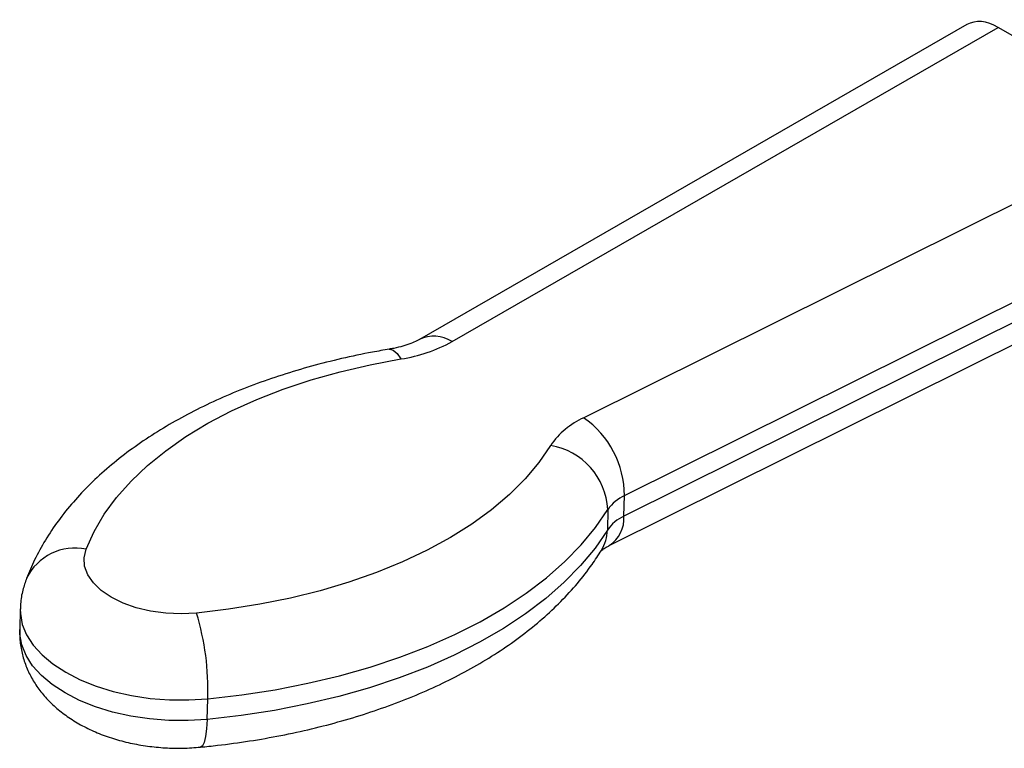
# Model space of a CAD drawing. Header units: inches. Extents: x 0.5 to 21.5, y 0.5 to 16.5.
# Tile 16 of 20: x 16.6 to 18.1, y 12.9 to 14. Entities that reach past the tile are written whole.
import ezdxf

# ---------------------------------------------------------------- set-up
doc = ezdxf.new("R2010")
doc.units = ezdxf.units.IN
doc.header["$LTSCALE"] = 2
doc.header["$MEASUREMENT"] = 0

msp = doc.modelspace()

# ---------------------------------------------------------------- linework, layer by layer
for p, q in [((18.0502, 14.0098), (17.184, 13.5112)), ((17.2355, 13.5077), (18.1001, 14.0052)), ((18.3708, 13.8485), (18.1001, 14.0052)), ((18.3708, 13.8485), (17.4439, 13.3871)), ((17.5085, 13.2638), (18.438, 13.7265)), ((18.437, 13.6938), (17.5075, 13.2311)), ((17.4843, 13.1845), (18.413, 13.6468)), ((17.5075, 13.2311), (17.5085, 13.2638)), ((17.4823, 13.2419), (17.4814, 13.2092)), ((16.5521, 13.0843), (16.5512, 13.0516)), ((16.848, 12.9092), (16.849, 12.9419))]:
    msp.add_line(p, q)
at = {"flags": 128}
for points in [[(17.136, 13.4957), (17.1368, 13.4957), (17.1425, 13.4942), (17.1485, 13.489), (17.1547, 13.4803)], [(16.6562, 13.1789), (16.6689, 13.2069), (16.685, 13.2342), (16.7045, 13.2608), (16.7274, 13.2865), (16.7534, 13.3112), (16.7824, 13.3348), (16.8144, 13.3572), (16.8492, 13.3782), (16.8865, 13.3978), (16.9263, 13.4158), (16.9684, 13.4322), (17.0124, 13.447), (17.0583, 13.4599), (17.1058, 13.4711), (17.1547, 13.4803)], [(17.3916, 13.3432), (17.3731, 13.3163), (17.3512, 13.2903), (17.3262, 13.2653), (17.298, 13.2414), (17.2669, 13.2186), (17.2329, 13.1972), (17.1963, 13.1772), (17.1573, 13.1587), (17.1159, 13.1418), (17.0724, 13.1265), (17.027, 13.113), (16.98, 13.1013), (16.9315, 13.0915), (16.8818, 13.0836), (16.8311, 13.0776)], [(16.849, 12.9419), (16.9027, 12.9481), (16.9555, 12.9563), (17.0071, 12.9664), (17.0573, 12.9783), (17.1059, 12.9921), (17.1526, 13.0076), (17.1974, 13.0248), (17.24, 13.0437), (17.2802, 13.064), (17.3178, 13.0859), (17.3528, 13.1091), (17.3849, 13.1335), (17.414, 13.1591), (17.44, 13.1858), (17.4628, 13.2134), (17.4823, 13.2419)], [(17.4814, 13.2092), (17.4619, 13.1807), (17.439, 13.1531), (17.413, 13.1264), (17.3839, 13.1008), (17.3518, 13.0764), (17.3168, 13.0532), (17.2792, 13.0314), (17.239, 13.011), (17.1964, 12.9922), (17.1517, 12.9749), (17.1049, 12.9594), (17.0563, 12.9457), (17.0061, 12.9337), (16.9545, 12.9236), (16.9017, 12.9154), (16.848, 12.9092)], [(16.8311, 13.0776), (16.8068, 13.0764), (16.7824, 13.0775), (16.7584, 13.0808), (16.7357, 13.0862), (16.7147, 13.0936), (16.696, 13.1028), (16.6803, 13.1135), (16.6678, 13.1255), (16.659, 13.1384), (16.654, 13.1518), (16.6531, 13.1654), (16.6562, 13.1789)], [(16.5521, 13.0842), (16.5523, 13.0768), (16.5553, 13.0598), (16.5622, 13.0431), (16.5726, 13.0269), (16.5865, 13.0114), (16.6037, 12.997), (16.624, 12.9838), (16.6468, 12.972), (16.6721, 12.9619), (16.6993, 12.9535), (16.728, 12.9471), (16.7578, 12.9426), (16.7882, 12.9403), (16.8187, 12.94), (16.849, 12.9419)], [(16.848, 12.9092), (16.8178, 12.9073), (16.7872, 12.9076), (16.7568, 12.9099), (16.727, 12.9144), (16.6983, 12.9208), (16.6711, 12.9292), (16.6459, 12.9393), (16.623, 12.9511), (16.6028, 12.9643), (16.5856, 12.9787), (16.5716, 12.9942), (16.5612, 13.0104), (16.5544, 13.0271), (16.5513, 13.0441), (16.5512, 13.0516)], [(16.848, 12.9092), (16.8471, 12.8943), (16.8455, 12.882), (16.8432, 12.8729), (16.8403, 12.8672), (16.8372, 12.8653)]]:
    msp.add_lwpolyline(points, dxfattribs=at)
for centre, radius, start, end in [((17.2067, 13.4646), 0.0518, 56.1567, 116.3772), ((17.1181, 13.7217), 0.2442, 278.6387, 298.7591), ((17.4959, 13.272), 0.1262, 114.3408, 145.7015), ((17.357, 13.263), 0.1514, 0.3138, 55.0089), ((17.3727, 13.235), 0.1098, 3.5957, 80.1046), ((17.5345, 13.2063), 0.0631, 114.3408, 145.7015), ((17.5335, 13.1736), 0.0631, 114.3408, 145.7015), ((17.4575, 13.2269), 0.0501, 302.3259, 4.8371), ((17.4174, 13.2105), 0.064, 328.4779, 358.869), ((16.6388, 13.0953), 0.0854, 78.2132, 154.0149), ((16.4287, 12.9555), 0.4205, 358.1487, 16.8908)]:
    msp.add_arc(centre, radius, start, end)
msp.add_ellipse((18.0977, 13.9235), major_axis=(-0.0465, 0.0868), ratio=0.596335, start_param=5.516068, end_param=6.301183)
for points, knots in [([(17.184, 13.5112), (17.1826, 13.5105), (17.1788, 13.5084), (17.1703, 13.5046), (17.1579, 13.5004), (17.1461, 13.4974), (17.1384, 13.4961), (17.136, 13.4957)], [0, 0, 0, 0, 0.134878, 0.377961, 0.626856, 0.883466, 1, 1, 1, 1]), ([(17.136, 13.4957), (17.1272, 13.4941), (17.1018, 13.4897), (17.0605, 13.481), (17.0128, 13.4689), (16.9663, 13.455), (16.9214, 13.4394), (16.8781, 13.422), (16.8366, 13.4028), (16.7971, 13.3819), (16.7598, 13.3594), (16.7248, 13.3352), (16.6923, 13.3095), (16.6626, 13.2824), (16.6357, 13.2539), (16.612, 13.2242), (16.5915, 13.1935), (16.5746, 13.1631), (16.566, 13.1424), (16.562, 13.1327)], [0, 0, 0, 0, 0.032307, 0.093163, 0.154129, 0.215227, 0.276468, 0.337859, 0.399398, 0.46107, 0.522839, 0.584627, 0.646313, 0.707753, 0.768768, 0.829169, 0.88878, 0.94748, 1, 1, 1, 1]), ([(16.8372, 12.8653), (16.8462, 12.8662), (16.8724, 12.8689), (16.9151, 12.8748), (16.9648, 12.8835), (17.0135, 12.8941), (17.0611, 12.9065), (17.1073, 12.9207), (17.1519, 12.9367), (17.1949, 12.9544), (17.2361, 12.9738), (17.2752, 12.995), (17.3122, 13.0178), (17.3467, 13.0423), (17.3787, 13.0682), (17.408, 13.0956), (17.4342, 13.1244), (17.4555, 13.1515), (17.4671, 13.1695), (17.4719, 13.177)], [0, 0, 0, 0, 0.0324454, 0.0935026, 0.154642, 0.2158838, 0.2772453, 0.3387414, 0.4003836, 0.4621774, 0.5241184, 0.5861879, 0.6483463, 0.7105036, 0.7725362, 0.8342909, 0.8955851, 0.9562279, 1, 1, 1, 1]), ([(17.4714, 13.1761), (17.4713, 13.1761), (17.4713, 13.176), (17.4738, 13.1783), (17.4784, 13.1814), (17.4827, 13.1836), (17.4843, 13.1845)], [0, 0, 0, 0, 0.202961, 0.507457, 0.806721, 1, 1, 1, 1]), ([(16.562, 13.1327), (16.5599, 13.1265), (16.5555, 13.1134), (16.5524, 13.0969), (16.5525, 13.0868), (16.5525, 13.0841)], [0, 0, 0, 0, 0.3914925, 0.8358262, 1, 1, 1, 1]), ([(16.5515, 13.0515), (16.5514, 13.047), (16.551, 13.0354), (16.5539, 13.0168), (16.5597, 12.9965), (16.5684, 12.9772), (16.5797, 12.959), (16.5935, 12.942), (16.6099, 12.9262), (16.6289, 12.9118), (16.6503, 12.8988), (16.6739, 12.8877), (16.6993, 12.8785), (16.7259, 12.8715), (16.7534, 12.8666), (16.7814, 12.8639), (16.8095, 12.8632), (16.828, 12.8646), (16.8372, 12.8653)], [0, 0, 0, 0, 0.036669, 0.094262, 0.15136, 0.208606, 0.266663, 0.326204, 0.387848, 0.452, 0.518623, 0.58711, 0.656458, 0.725712, 0.794612, 0.86322, 0.931766, 1, 1, 1, 1])]:
    msp.add_open_spline(points, degree=3, knots=knots)

doc.saveas('drawing.dxf')
